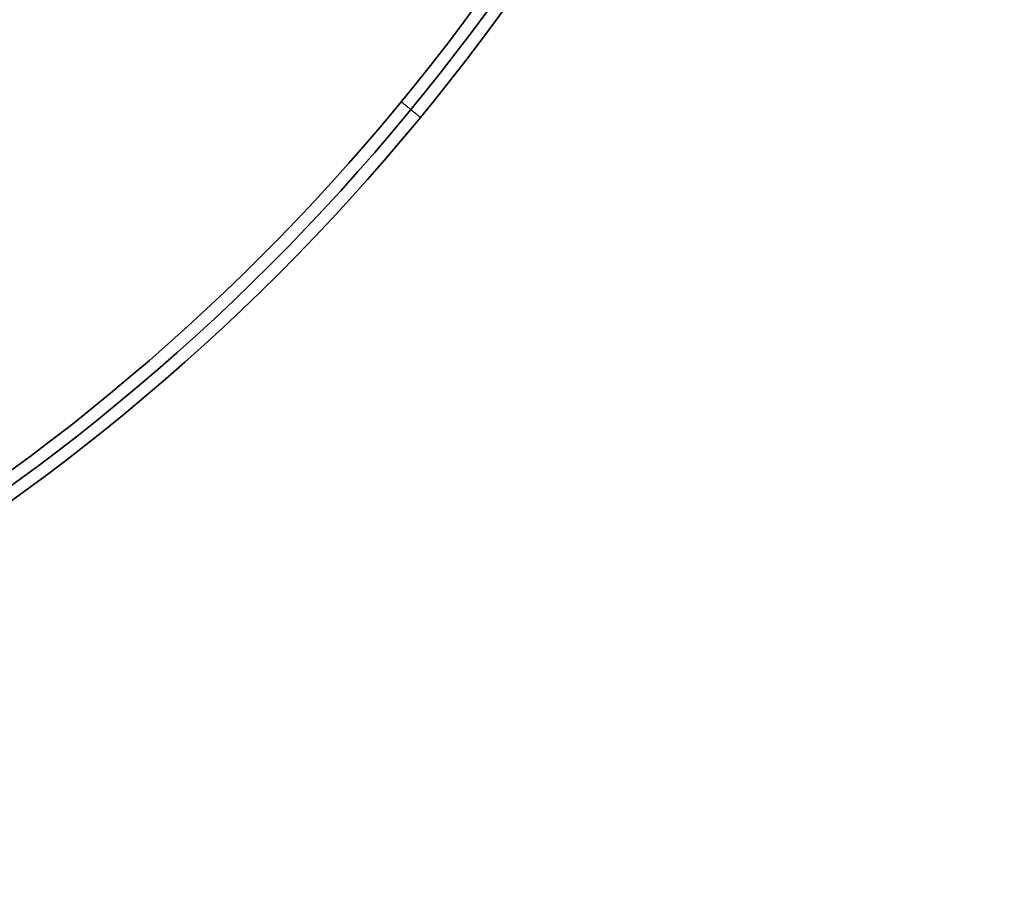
# Model space of a CAD drawing. Header units: millimetres. Extents: x -29.5 to 29.5, y -27.3 to 24.7.
# Tile 44 of 65: x 15.3 to 27.2, y -27.3 to -16.6. Entities that reach past the tile are written whole.
import ezdxf

# ---------------------------------------------------------------- set-up
doc = ezdxf.new("R2010")
doc.units = ezdxf.units.MM
for name, color, linetype, true_color in [('COTA', 252, 'Continuous', 0x696969), ('IGES level 1', 7, 'Continuous', 0xe5eaed), ('IGES level 3', 7, 'Continuous', 0xe5eaed), ('IGES level 5', 7, 'Continuous', 0xe5eaed)]:
    doc.layers.add(name, color=color, linetype=linetype, true_color=true_color)

# ---------------------------------------------------------------- blocks, each defined once
blk = doc.blocks.new('KIVI_5W_3D')
at = {"layer": 'IGES level 1'}
for centre, radius in [((0, 0, -0.3), 26), ((0, 0, -1.55), 25.85), ((0, 0, -1.7), 25.7), ((0, 0), 21), ((0, 0), 19.75), ((0, 0, -1.7), 19)]:
    blk.add_arc(centre, radius, 270, 90, dxfattribs=at)
at = {"layer": 'IGES level 1', "extrusion": (0, 0, -1)}
for centre, radius, start in [((0, 0, 1.4), 26, 90), ((0, 0, 0.85), 26, 90), ((0, 0, 0.15), 25.85, 90), ((0, 0), 25.7, 90), ((0, 0), 21, 90), ((0, 0), 19.75, 90), ((0, 0), 19, 90), ((0, 0, 0.85), 19, 90), ((0, 0, -5.5), 19.75, 208.3121), ((0, 0, -5.5), 21, 207.965)]:
    blk.add_arc(centre, radius, start, 270, dxfattribs=at)
at = {"layer": 'IGES level 1'}
blk.add_open_spline([(19.866, -16.304, -1.7), (20.098, -16.494, -1.4)], degree=1, dxfattribs=at)
at = {"layer": 'IGES level 3', "extrusion": (-6.34761e-31, -0.000431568, -1)}
blk.add_arc((0, -0.002, -13.3), 18, 90, 270, dxfattribs=at)
at = {"layer": 'IGES level 3', "extrusion": (0, -0.000431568, -1)}
for centre, radius in [((0, -0.002, -5.8), 18), ((0, -0.002, -10.05), 16.5)]:
    blk.add_arc(centre, radius, 90, 270, dxfattribs=at)
at = {"layer": 'IGES level 3', "extrusion": (-2.74226e-31, 0.000431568, 1)}
blk.add_arc((0, -0.002, -1.7), 18, 270, 90, dxfattribs=at)
at = {"layer": 'IGES level 3', "extrusion": (-7.24601e-35, -0.000431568, -1)}
blk.add_arc((0, -0.002, 1.7), 18, 90, 270, dxfattribs=at)
at = {"layer": 'IGES level 3', "extrusion": (9.27044e-33, 0.000431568, 1)}
blk.add_arc((0, -0.002, -1.7), 17, 270, 90, dxfattribs=at)
at = {"layer": 'IGES level 3', "extrusion": (-2.65015e-30, -0.000431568, -1)}
blk.add_arc((0, -0.002, -13.3), 16.5, 90, 270, dxfattribs=at)
at = {"layer": 'IGES level 3', "extrusion": (1.65558e-31, 0.000431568, 1)}
blk.add_arc((0, -0.002, 6.8), 16.5, 270, 90, dxfattribs=at)
at = {"layer": 'IGES level 5', "extrusion": (-1.17595e-16, 0.000431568, 1)}
blk.add_arc((0, -0.002, 24.8), 20.5, 269.7092, 89.7092, dxfattribs=at)
at = {"layer": 'IGES level 5', "extrusion": (0, -0.000431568, -1)}
for centre, radius in [((0, -0.002, -19.3), 20.5), ((0, -0.002, -25.05), 20.25), ((0, -0.002, -10.8), 17.25), ((0, -0.002, -13.7), 16)]:
    blk.add_arc(centre, radius, 90.2908, 270.2908, dxfattribs=at)
at = {"layer": 'IGES level 5', "extrusion": (1.16716e-16, -0.000431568, -1)}
blk.add_arc((0, -0.002, -13.8), 20.5, 90.2908, 270.2908, dxfattribs=at)
at = {"layer": 'IGES level 5', "extrusion": (0, 0.000431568, 1)}
blk.add_arc((0, -0.002, 13.55), 20.25, 269.7092, 89.7092, dxfattribs=at)
at = {"layer": 'IGES level 5', "extrusion": (1.17199e-16, -0.000431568, -1)}
blk.add_arc((0, -0.002, -25.3), 20, 90.2908, 270.2908, dxfattribs=at)
at = {"layer": 'IGES level 5', "extrusion": (-1.17199e-16, 0.000431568, 1)}
blk.add_arc((0, -0.002, 13.3), 20, 269.7092, 89.7092, dxfattribs=at)
at = {"layer": 'IGES level 5', "extrusion": (-1.17562e-16, 0.000431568, 1)}
blk.add_arc((0, -0.002, 13.3), 17.25, 269.7092, 89.7092, dxfattribs=at)
at = {"layer": 'IGES level 5', "extrusion": (1.16703e-16, -0.000431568, -1)}
blk.add_arc((0, -0.002, -13.3), 17.25, 90.2908, 270.2908, dxfattribs=at)
at = {"layer": 'IGES level 5', "extrusion": (-1.17749e-16, 0.000431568, 1)}
blk.add_arc((0, -0.002, 8.3), 17.25, 269.7092, 89.7092, dxfattribs=at)
at = {"layer": 'IGES level 5', "extrusion": (1.16523e-16, -0.000431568, -1)}
blk.add_arc((0, -0.002, -19.1), 16, 90.2908, 270.2908, dxfattribs=at)
at = {"layer": 'IGES level 5', "extrusion": (-1.16522e-16, 0.000431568, 1)}
blk.add_arc((0, -0.002, 8.3), 16, 269.7092, 89.7092, dxfattribs=at)
at = {"layer": 'IGES level 5', "extrusion": (1.1694e-16, -0.000431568, -1)}
blk.add_arc((0, -0.002, -8.3), 16, 90.2908, 270.2908, dxfattribs=at)

msp = doc.modelspace()

# ---------------------------------------------------------------- block references
at = {"layer": 'COTA'}
msp.add_blockref('KIVI_5W_3D', (0, -1.3, 8.968), dxfattribs=at)

doc.saveas('drawing.dxf')
